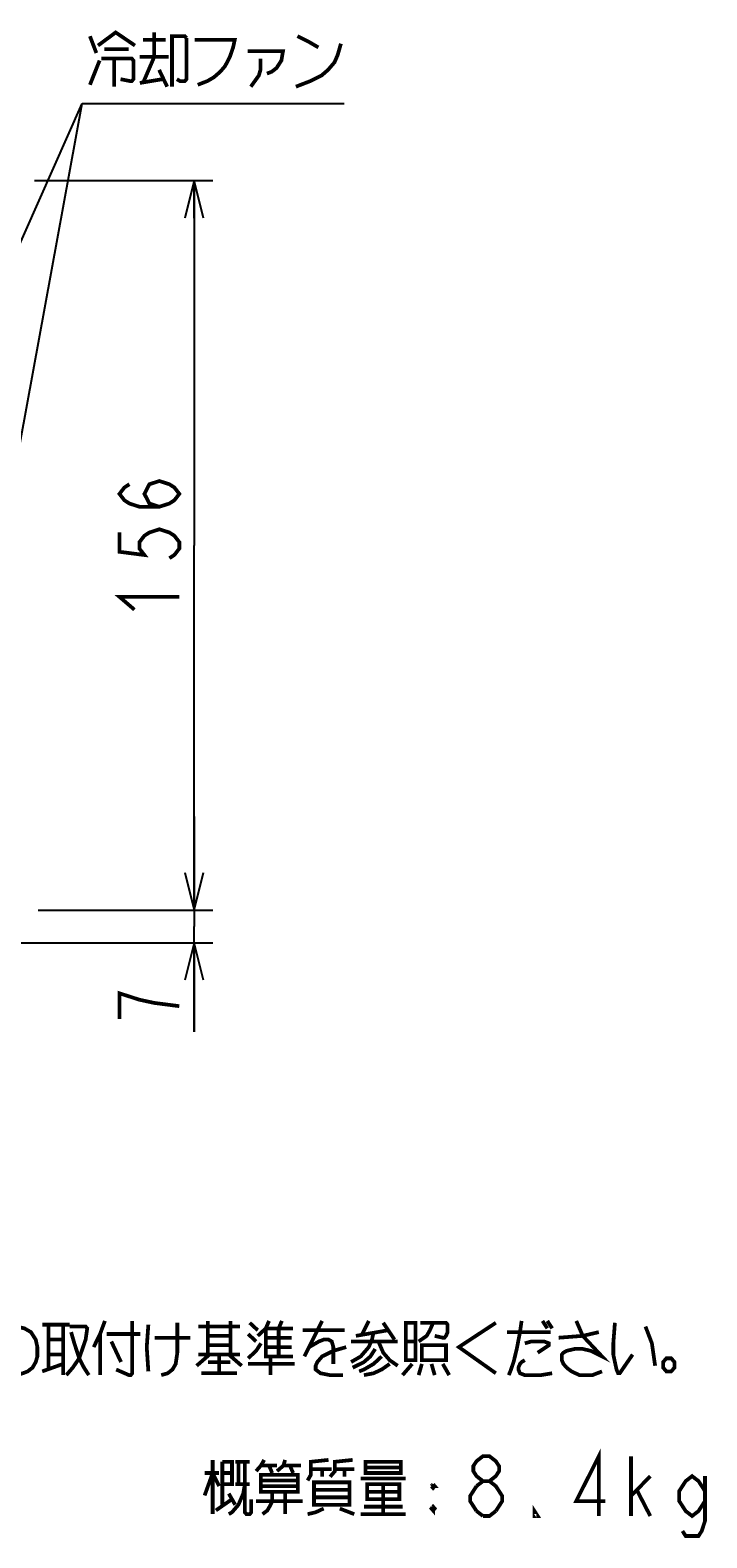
# Model space of a CAD drawing. Extents: x 123 to 1619, y 128 to 1105.
# Tile 11 of 31: x 1474 to 1619, y 128 to 450. Entities that reach past the tile are written whole.
import ezdxf

# ---------------------------------------------------------------- set-up
doc = ezdxf.new("R2010")
doc.units = 0
doc.header["$LTSCALE"] = 92.4
doc.layers.get('0').update_dxf_attribs({"linetype": 'CONTINUOUS'})
doc.layers.add('ALL_DIM', color=7, linetype='CONTINUOUS')
doc.layers.add('ALL_NOTE', color=7, linetype='CONTINUOUS')
doc.dimstyles.get("Standard").update_dxf_attribs({"dimtxt": 2.5, "dimasz": 2.5, "dimexe": 1.25, "dimexo": 0.625, "dimtad": 1, "dimcen": 2.5, "dimazin": 3, "dimtfac": 1, "dimtmove": 0, "dimatfit": 3})

# ---------------------------------------------------------------- blocks, each defined once
blk = doc.blocks.new('_OPEN')
at = {"color": 0, "linetype": 'BYBLOCK'}
for p, q in [((0, 0), (-1, 0.25)), ((-1, -0.25), (0, 0)), ((-1, 0), (0, 0))]:
    blk.add_line(p, q, dxfattribs=at)
blk = doc.blocks.new('*D22')
at = {"layer": 'ALL_DIM', "color": 2, "linetype": 'CONTINUOUS'}
for p, q in [((1509, 262), (1509, 282)), ((1509, 282), (1509, 258.5)), ((1475.61, 262), (1513, 262)), ((1509, 235.94), (1509, 258.5)), ((1405.95, 255), (1513, 255)), ((1509, 255), (1509, 235.94))]:
    blk.add_line(p, q, dxfattribs=at)
at = {"layer": 'ALL_DIM', "color": 2, "linetype": 'CONTINUOUS', "xscale": 8, "yscale": 8, "zscale": 8}
for p, rotation in [((1509, 262), 270), ((1509, 255), 90)]:
    blk.add_blockref('_OPEN', p, dxfattribs=dict(at, rotation=rotation))
blk = doc.blocks.new('*D23')
at = {"layer": 'ALL_DIM', "color": 2, "linetype": 'CONTINUOUS'}
for p, q in [((1474.81, 418), (1513, 418)), ((1509, 418), (1509, 340)), ((1509, 262), (1509, 340)), ((1476.01, 262), (1513, 262))]:
    blk.add_line(p, q, dxfattribs=at)
at = {"layer": 'ALL_DIM', "color": 2, "linetype": 'CONTINUOUS', "xscale": 8, "yscale": 8, "zscale": 8}
for p, rotation in [((1509, 418), 90), ((1509, 262), 270)]:
    blk.add_blockref('_OPEN', p, dxfattribs=dict(at, rotation=rotation))

msp = doc.modelspace()

# ---------------------------------------------------------------- linework, layer by layer
at = {"layer": 'ALL_DIM', "color": 2, "linetype": 'CONTINUOUS', "const_width": 0.8}
for points in [[(1501.533, 348.256), (1499.4, 348.944), (1498.333, 351.008), (1499.4, 353.072), (1501.533, 353.76), (1503.667, 353.072), (1504.733, 352.384), (1505.8, 351.008), (1504.733, 349.632), (1503.667, 348.944), (1501.533, 348.256), (1497.267, 348.256), (1495.133, 348.944), (1494.067, 349.632), (1493, 351.008), (1494.067, 352.384), (1495.133, 353.072)], [(1493, 342.752), (1493, 338.624), (1498.333, 337.936), (1497.267, 339.312), (1497.267, 340.688), (1498.333, 342.064), (1499.4, 342.752), (1501.533, 343.44), (1503.667, 342.752), (1504.733, 342.064), (1505.8, 340.688), (1505.8, 339.312), (1504.733, 337.936), (1503.667, 337.248)], [(1496.2, 326.24), (1493, 328.992), (1505.8, 328.992)], [(1497.267, 242.82), (1493, 244.196), (1493, 238.692)], [(1505.8, 241.444), (1500.467, 242.132), (1497.267, 242.82)]]:
    msp.add_lwpolyline(points, dxfattribs=at)
at = {"layer": 'ALL_NOTE', "color": 2, "linetype": 'CONTINUOUS'}
for p, q in [((1462.692, 384.179), (1485, 434.5)), ((1463.853, 318.827), (1485, 434.5)), ((1485, 434.5), (1486, 434.5)), ((1485, 434.5), (1486, 434.5)), ((1486, 434.5), (1541.04, 434.5)), ((1486, 434.5), (1541.04, 434.5))]:
    msp.add_line(p, q, dxfattribs=at)
at = {"layer": 'ALL_NOTE', "color": 2, "linetype": 'CONTINUOUS', "const_width": 0.8}
for points in [[(1486.688, 448.9), (1488.064, 445.3)], [(1488.408, 446.9), (1492.192, 449.7), (1496.32, 446.9)], [(1498.04, 448.1), (1502.856, 448.1)], [(1500.448, 449.7), (1500.448, 444.5)], [(1504.232, 438.1), (1504.232, 448.9), (1506.984, 448.9), (1507.328, 448.5)], [(1507.328, 448.5), (1507.328, 439.7), (1506.984, 439.3), (1505.952, 439.3), (1505.264, 439.7)], [(1509.048, 448.1), (1517.648, 448.1), (1517.304, 446.5), (1516.616, 444.5), (1515.584, 442.5), (1514.552, 441.3), (1513.176, 440.1), (1511.8, 439.3), (1509.736, 438.5)], [(1531.064, 448.9), (1533.472, 447.7), (1535.536, 446.5)], [(1489.784, 446.1), (1494.944, 446.1)], [(1520.4, 445.7), (1527.968, 445.7), (1527.624, 443.7), (1526.592, 442.1), (1525.56, 441.3), (1524.528, 440.9)], [(1530.72, 438.1), (1533.816, 439.3), (1536.224, 440.5), (1537.6, 441.7), (1538.976, 443.3), (1539.664, 444.9), (1540.352, 447.3)], [(1486.688, 438.5), (1488.752, 443.7)], [(1489.096, 444.1), (1495.632, 444.1), (1495.976, 443.7), (1495.976, 439.7), (1495.632, 439.3), (1495.288, 439.3), (1493.224, 439.7)], [(1491.848, 444.1), (1491.848, 438.1)], [(1497.352, 444.5), (1503.544, 444.5)], [(1500.448, 444.5), (1498.04, 438.9)], [(1501.48, 441.7), (1503.2, 438.1)], [(1523.152, 444.1), (1523.152, 441.7), (1522.808, 440.5), (1521.088, 438.1)], [(1497.352, 438.9), (1502.168, 439.7)], [(1489.891, 174.129), (1488.859, 171.329), (1487.483, 168.529)], [(1495.739, 174.129), (1495.739, 162.929), (1495.395, 162.529), (1495.051, 162.529), (1492.299, 163.729)], [(1505.371, 173.729), (1505.371, 167.329), (1505.027, 164.929), (1504.339, 163.729), (1503.307, 162.929), (1501.931, 162.529)], [(1511.907, 174.129), (1511.907, 166.929)], [(1516.723, 174.129), (1516.723, 166.929)], [(1520.851, 173.729), (1522.571, 172.129)], [(1522.571, 170.929), (1524.291, 172.529), (1524.979, 174.129)], [(1527.043, 172.529), (1527.731, 174.129)], [(1536.331, 174.129), (1532.547, 166.529)], [(1546.307, 174.129), (1544.931, 171.329)], [(1549.403, 173.729), (1551.811, 170.129)], [(1554.219, 173.729), (1554.219, 165.729), (1556.283, 165.729), (1556.283, 173.729), (1554.219, 173.729)], [(1556.971, 169.729), (1558.691, 170.929), (1559.379, 172.129), (1560.067, 173.729)], [(1557.315, 173.729), (1562.819, 173.729), (1563.163, 173.329), (1563.163, 171.729), (1562.819, 170.929), (1562.475, 170.529), (1562.131, 170.529), (1560.411, 170.929)], [(1573.483, 173.729), (1565.571, 168.529), (1573.483, 162.929)], [(1578.987, 174.129), (1578.643, 171.729), (1577.955, 168.129), (1577.267, 165.329), (1576.579, 163.329), (1576.235, 162.529)], [(1583.459, 174.129), (1584.491, 172.529)], [(1584.491, 174.129), (1585.523, 172.529)], [(1590.683, 174.129), (1592.059, 170.929), (1596.187, 166.529), (1593.779, 167.729), (1592.059, 168.129), (1590.339, 168.129), (1588.619, 167.729), (1587.931, 167.329), (1587.587, 166.929), (1587.587, 165.729), (1587.931, 164.929), (1588.619, 164.129), (1589.651, 163.329), (1591.371, 162.529), (1594.123, 162.529), (1596.187, 163.329)], [(1598.939, 173.729), (1598.595, 169.329), (1598.595, 166.929), (1599.283, 163.729), (1599.627, 162.929), (1599.971, 162.929), (1602.723, 166.929)], [(1470.971, 172.929), (1470.627, 169.329), (1469.939, 165.729), (1469.251, 163.729), (1468.563, 162.929), (1467.875, 162.929), (1466.843, 163.729), (1466.499, 165.329), (1466.155, 166.929), (1466.155, 168.929), (1466.843, 171.329), (1468.563, 172.929), (1470.971, 172.929), (1472.691, 172.529), (1474.067, 171.729), (1475.099, 170.129), (1475.443, 168.529), (1475.443, 166.529), (1475.099, 165.329), (1474.411, 164.129), (1473.379, 163.329), (1472.347, 162.929), (1470.971, 162.529)], [(1476.475, 173.329), (1482.323, 173.329)], [(1477.851, 173.329), (1477.851, 163.729)], [(1480.947, 173.329), (1480.947, 162.529)], [(1482.323, 172.929), (1485.763, 172.929), (1486.107, 172.529), (1485.763, 170.129), (1484.387, 166.129), (1483.011, 164.129), (1481.635, 162.529)], [(1482.667, 171.729), (1483.355, 169.329), (1484.387, 166.129), (1485.419, 164.129), (1486.451, 162.529)], [(1488.859, 171.329), (1488.859, 162.529)], [(1490.235, 171.329), (1497.459, 171.329)], [(1499.179, 173.329), (1498.835, 168.529), (1499.179, 163.329)], [(1500.555, 170.529), (1508.123, 170.529)], [(1509.843, 172.929), (1518.787, 172.929)], [(1511.907, 170.929), (1516.723, 170.929)], [(1520.507, 171.329), (1522.227, 169.729)], [(1524.291, 172.529), (1530.139, 172.529)], [(1524.291, 172.529), (1524.291, 166.529), (1530.139, 166.529)], [(1524.291, 170.529), (1529.795, 170.529)], [(1527.043, 172.529), (1527.043, 166.529)], [(1532.203, 172.129), (1541.147, 172.129)], [(1547.339, 171.729), (1546.995, 170.129), (1546.307, 168.529), (1544.587, 166.529), (1542.523, 165.329)], [(1543.555, 170.929), (1550.435, 172.129)], [(1575.891, 171.729), (1585.179, 171.729)], [(1586.899, 170.529), (1592.059, 170.929), (1595.499, 171.729)], [(1605.475, 172.929), (1606.851, 169.329), (1607.539, 164.529)], [(1477.851, 170.129), (1480.947, 170.129)], [(1491.267, 169.729), (1493.331, 165.329)], [(1516.723, 168.929), (1511.907, 168.929)], [(1520.507, 166.129), (1522.227, 167.729), (1523.259, 169.329)], [(1524.291, 168.529), (1529.795, 168.529)], [(1533.579, 168.529), (1535.643, 169.729), (1536.675, 170.129), (1537.707, 170.129), (1538.395, 169.729), (1538.739, 168.529), (1538.739, 164.929)], [(1541.491, 168.529), (1538.739, 167.729), (1536.331, 166.529), (1535.299, 165.329), (1534.955, 164.529), (1534.955, 163.729), (1535.987, 162.929), (1538.051, 162.529), (1540.803, 162.529)], [(1542.523, 169.729), (1552.499, 169.729)], [(1547.683, 168.129), (1546.651, 166.529), (1545.275, 165.329), (1542.867, 164.129)], [(1548.371, 169.729), (1549.403, 167.329), (1550.779, 165.729), (1552.499, 164.529)], [(1554.219, 169.729), (1556.283, 169.729)], [(1557.659, 168.929), (1557.659, 165.729), (1562.819, 165.729), (1562.819, 168.929), (1557.659, 168.929)], [(1579.675, 169.329), (1581.051, 169.729), (1583.803, 169.729), (1584.835, 169.329), (1584.835, 168.929), (1582.427, 167.329)], [(1476.475, 163.329), (1480.947, 164.929)], [(1477.851, 166.929), (1480.947, 166.929)], [(1512.251, 166.929), (1509.499, 164.529)], [(1509.843, 166.929), (1518.787, 166.929)], [(1511.907, 165.329), (1516.723, 165.329)], [(1514.315, 166.529), (1514.315, 162.929)], [(1516.379, 166.929), (1519.131, 164.529)], [(1520.507, 164.929), (1530.483, 164.929)], [(1525.323, 166.529), (1525.323, 162.529)], [(1549.059, 166.529), (1547.339, 164.929), (1545.275, 163.729), (1544.243, 163.329)], [(1550.779, 164.929), (1549.059, 163.729), (1547.339, 162.929), (1545.275, 162.529)], [(1555.595, 164.929), (1553.531, 162.529)], [(1557.659, 164.929), (1556.971, 162.529)], [(1559.723, 164.929), (1560.411, 162.529)], [(1562.131, 164.929), (1563.507, 162.529)], [(1579.675, 165.729), (1578.987, 165.329), (1578.643, 164.929), (1578.299, 164.129), (1578.299, 163.729), (1578.643, 162.929), (1579.675, 162.529), (1583.115, 162.529), (1585.523, 162.929)], [(1610.979, 166.129), (1609.947, 166.129), (1609.259, 165.329), (1609.259, 164.129), (1609.947, 163.329), (1610.979, 163.329), (1611.667, 164.129), (1611.667, 165.329), (1610.979, 166.129)], [(1510.531, 162.929), (1518.099, 162.929)], [(1570.724, 139.863), (1569.348, 140.93), (1568.66, 141.996), (1568.66, 143.063), (1569.348, 144.13), (1570.724, 145.196), (1572.1, 145.196), (1573.476, 144.13), (1574.164, 143.063), (1574.164, 141.996), (1573.476, 140.93), (1572.1, 139.863)], [(1595.492, 132.396), (1595.492, 145.196), (1590.676, 135.596), (1596.868, 135.596)], [(1602.372, 132.396), (1602.372, 145.196)], [(1511.212, 136.796), (1512.932, 141.596), (1514.308, 138.796)], [(1511.212, 141.596), (1514.308, 141.596)], [(1512.932, 144.396), (1512.932, 132.796)], [(1514.996, 143.996), (1517.06, 143.996), (1517.06, 139.196), (1514.996, 139.196)], [(1514.996, 143.996), (1514.996, 134.796)], [(1514.996, 141.596), (1517.06, 141.596)], [(1517.748, 143.996), (1520.844, 143.996)], [(1518.436, 143.996), (1518.436, 139.196)], [(1519.812, 143.996), (1519.812, 133.196), (1520.156, 132.796), (1520.844, 132.796), (1521.188, 133.196), (1521.188, 135.996)], [(1523.94, 144.396), (1523.252, 143.196), (1522.22, 141.996)], [(1523.252, 143.196), (1526.692, 143.196)], [(1524.972, 143.196), (1525.66, 141.596)], [(1528.412, 144.396), (1528.068, 143.196), (1526.692, 141.996)], [(1528.068, 143.196), (1531.852, 143.196)], [(1529.444, 143.196), (1530.132, 141.596)], [(1533.228, 139.996), (1533.916, 141.196), (1533.916, 143.996), (1537.7, 144.396)], [(1533.916, 142.396), (1538.388, 142.396)], [(1536.324, 142.396), (1536.324, 140.796)], [(1538.044, 140.796), (1539.076, 141.996), (1539.076, 143.996), (1542.86, 144.396)], [(1539.076, 142.396), (1543.204, 142.396)], [(1541.14, 142.396), (1541.14, 140.796)], [(1545.612, 143.996), (1545.612, 141.596), (1553.18, 141.596), (1553.18, 143.996), (1545.612, 143.996)], [(1545.612, 142.796), (1553.18, 142.796)], [(1519.812, 139.196), (1519.468, 137.196), (1518.436, 134.796), (1517.06, 133.196), (1516.372, 132.796)], [(1517.748, 139.196), (1520.844, 139.196)], [(1523.252, 141.196), (1531.164, 141.196), (1531.164, 137.596), (1523.252, 137.596), (1523.252, 141.196)], [(1523.252, 139.996), (1531.164, 139.996)], [(1531.164, 138.796), (1523.252, 138.796)], [(1534.604, 139.596), (1534.604, 134.796), (1542.172, 134.796), (1542.172, 139.596), (1534.604, 139.596)], [(1544.58, 140.396), (1554.212, 140.396)], [(1545.956, 139.196), (1545.956, 135.996), (1552.836, 135.996), (1552.836, 139.196), (1545.956, 139.196)], [(1549.396, 139.196), (1549.396, 132.796)], [(1559.716, 138.796), (1560.404, 138.796), (1560.06, 139.196)], [(1559.716, 138.796), (1560.06, 139.196)], [(1559.716, 138.796), (1560.06, 138.396), (1560.404, 138.796)], [(1560.06, 139.196), (1560.06, 138.396)], [(1569.348, 133.463), (1567.972, 135.596), (1567.972, 136.663), (1569.348, 138.796)], [(1569.348, 138.796), (1570.724, 139.863), (1572.1, 139.863), (1573.476, 138.796), (1574.164, 137.73), (1574.852, 136.663), (1574.852, 135.596), (1573.476, 133.463)], [(1602.372, 136.663), (1606.5, 140.93)], [(1618.196, 135.596), (1616.82, 133.463), (1615.444, 132.396), (1614.068, 133.463), (1612.692, 135.596), (1612.692, 137.73), (1614.068, 139.863), (1615.444, 140.93), (1616.82, 139.863), (1618.196, 137.73)], [(1618.196, 140.93), (1618.196, 131.33), (1617.508, 129.196), (1616.82, 128.13), (1614.068, 128.13), (1613.38, 129.196)], [(1513.62, 133.596), (1517.06, 135.996)], [(1516.372, 137.196), (1517.748, 134.796)], [(1522.22, 135.596), (1532.196, 135.596)], [(1525.66, 137.596), (1525.66, 135.596), (1525.316, 134.796), (1524.628, 133.596), (1523.596, 132.796)], [(1528.412, 137.596), (1528.412, 132.796)], [(1534.604, 137.996), (1542.172, 137.996)], [(1542.172, 136.396), (1534.604, 136.396)], [(1545.956, 137.596), (1552.836, 137.596)], [(1603.748, 137.73), (1606.5, 132.396)], [(1536.668, 133.996), (1534.948, 133.196), (1533.228, 132.796)], [(1540.108, 133.996), (1543.204, 132.796)], [(1544.58, 132.796), (1554.212, 132.796)], [(1545.268, 134.396), (1553.524, 134.396)], [(1560.06, 134.396), (1560.06, 133.596), (1559.716, 133.996), (1560.06, 134.396), (1560.404, 133.996), (1560.06, 133.596)], [(1559.716, 133.996), (1560.404, 133.996)], [(1570.724, 132.396), (1569.348, 133.463)], [(1573.476, 133.463), (1572.1, 132.396), (1570.724, 132.396)], [(1582.42, 132.396), (1581.732, 132.396), (1581.732, 133.463), (1582.42, 132.396)]]:
    msp.add_lwpolyline(points, dxfattribs=at)

# ---------------------------------------------------------------- dimensions: what is measured, and where the dimension line sits
at = {"layer": 'ALL_DIM', "color": 2, "linetype": 'CONTINUOUS'}
for base, p1, p2, picture, middle in [((1509, 418), (1476.012, 262), (1474.811, 418), '*D23', (1505.8, 323.488)), ((1509, 262), (1405.954, 255), (1475.612, 262), '*D22', (1505.8, 235.94))]:
    dim = msp.add_linear_dim(base=base, p1=p1, p2=p2, angle=90, dimstyle='Standard', dxfattribs=at)
    dim.commit()
    dim.dimension.update_dxf_attribs({"geometry": picture, "text_midpoint": middle, "dimtype": 128})

doc.saveas('drawing.dxf')
